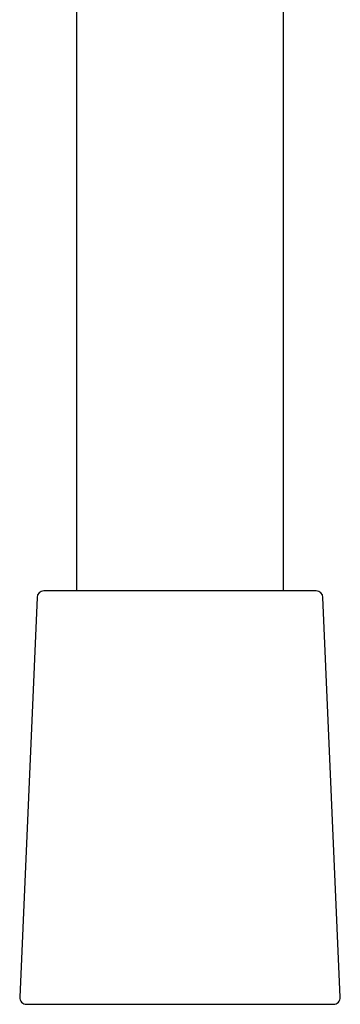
# Model space of a CAD drawing. Header units: millimetres. Extents: x 8 to 871, y 12 to 1888.
# Tile 52 of 114: x 411 to 434, y 1355 to 1426. Entities that reach past the tile are written whole.
import ezdxf

# ---------------------------------------------------------------- set-up
doc = ezdxf.new("R2010")
doc.units = ezdxf.units.MM

msp = doc.modelspace()

# ---------------------------------------------------------------- linework, layer by layer
at = {"color": 7, "linetype": 'Continuous', "lineweight": 30}
for p, q in [((430.054, 1384.859), (430.054, 1435.324)), ((415.054, 1432.062), (415.054, 1384.859)), ((432.425, 1384.859), (412.683, 1384.859)), ((412.183, 1384.381), (410.927, 1355.381)), ((434.181, 1355.381), (432.925, 1384.381)), ((411.426, 1354.859), (428.177, 1354.859)), ((428.177, 1354.859), (433.682, 1354.859))]:
    msp.add_line(p, q, dxfattribs=at)
for centre, start, end in [((412.683, 1384.359), 90, 177.51874), ((432.425, 1384.359), 2.48126, 90), ((411.426, 1355.359), 177.51874, 270), ((433.682, 1355.359), 270, 2.48126)]:
    msp.add_arc(centre, 0.5, start, end, dxfattribs=at)

doc.saveas('drawing.dxf')
